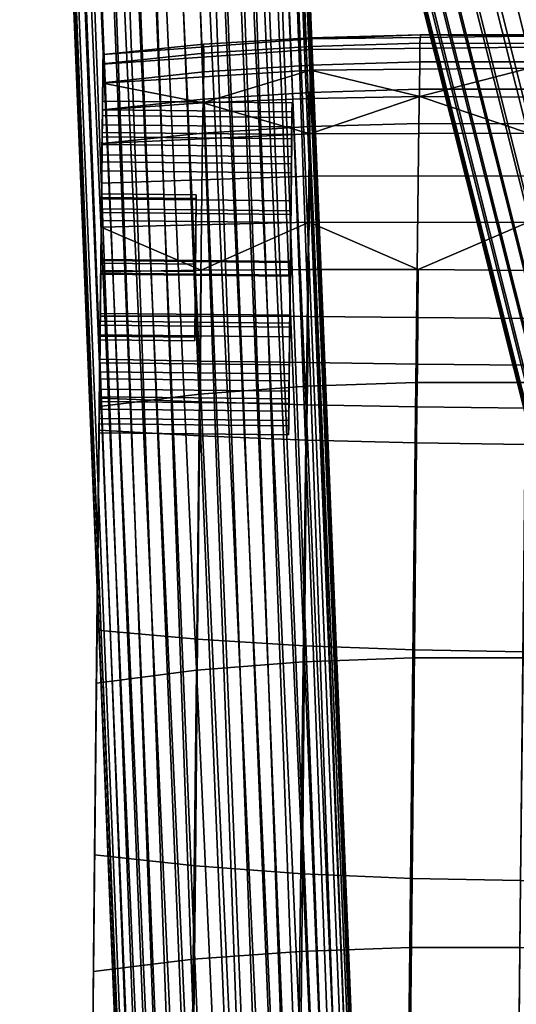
# Model space of a CAD drawing. Header units: millimetres. Extents: x -277 to 277, y -271 to 318.
# Tile 41 of 76: x -276 to -255, y 167 to 209. Entities that reach past the tile are written whole.
import ezdxf

# ---------------------------------------------------------------- set-up
doc = ezdxf.new("R2010")
doc.units = ezdxf.units.MM
doc.header["$MEASUREMENT"] = 0
for name, color, linetype in [('nozky', 250, 'Continuous'), ('podnoz', 7, 'Continuous'), ('podrucky', 7, 'Continuous')]:
    doc.layers.add(name, color=color, linetype=linetype)

msp = doc.modelspace()

# ---------------------------------------------------------------- meshes
at = {"layer": 'nozky'}
mesh = msp.add_polyface(dxfattribs=at)
corners = [(-275.199, 210.682), (-275.199, 210.682, 10), (-263.209, 211.167), (-263.209, 211.167, 10), (-263.209, 211.167), (-263.209, 211.167, 10), (-264.422, 241.142), (-264.422, 241.142, 10), (-264.422, 241.142), (-264.422, 241.142, 10), (-276.412, 240.657), (-276.412, 240.657, 10), (-276.412, 240.657), (-276.412, 240.657, 10), (-275.199, 210.682), (-275.199, 210.682, 10), (-275.199, 210.682), (-263.209, 211.167), (-264.422, 241.142), (-276.412, 240.657), (-275.199, 210.682, 10), (-263.209, 211.167, 10), (-264.422, 241.142, 10), (-276.412, 240.657, 10), (-243.673, -210.046), (-243.673, -210.046, 10), (-232.031, -207.136), (-232.031, -207.136, 10), (-232.031, -207.136), (-232.031, -207.136, 10), (-239.308, -178.031), (-239.308, -178.031, 10), (-239.308, -178.031), (-239.308, -178.031, 10), (-250.949, -180.942), (-250.949, -180.942, 10), (-250.949, -180.942), (-250.949, -180.942, 10), (-243.673, -210.046), (-243.673, -210.046, 10), (-243.673, -210.046), (-232.031, -207.136), (-239.308, -178.031), (-250.949, -180.942), (-243.673, -210.046, 10), (-232.031, -207.136, 10), (-239.308, -178.031, 10), (-250.949, -180.942, 10), (243.673, -210.046), (243.673, -210.046, 10), (250.949, -180.942), (250.949, -180.942, 10), (250.949, -180.942), (250.949, -180.942, 10), (239.308, -178.031), (239.308, -178.031, 10), (239.308, -178.031), (239.308, -178.031, 10), (232.031, -207.136), (232.031, -207.136, 10), (232.031, -207.136), (232.031, -207.136, 10), (243.673, -210.046), (243.673, -210.046, 10), (243.673, -210.046), (250.949, -180.942), (239.308, -178.031), (232.031, -207.136), (243.673, -210.046, 10), (250.949, -180.942, 10), (239.308, -178.031, 10), (232.031, -207.136, 10), (275.199, 210.682), (275.199, 210.682, 10), (276.412, 240.657), (276.412, 240.657, 10), (276.412, 240.657), (276.412, 240.657, 10), (264.422, 241.142), (264.422, 241.142, 10), (264.422, 241.142), (264.422, 241.142, 10), (263.209, 211.167), (263.209, 211.167, 10), (263.209, 211.167), (263.209, 211.167, 10), (275.199, 210.682), (275.199, 210.682, 10), (275.199, 210.682), (276.412, 240.657), (264.422, 241.142), (263.209, 211.167), (275.199, 210.682, 10), (276.412, 240.657, 10), (264.422, 241.142, 10), (263.209, 211.167, 10)]
mesh.append_faces([[corners[k] for k in face] for face in [(0, 2, 3, 1), (4, 6, 7, 5), (8, 10, 11, 9), (12, 14, 15, 13), (19, 17, 16, 16), (17, 19, 18, 18), (23, 20, 21, 21), (21, 22, 23, 23), (24, 26, 27, 25), (28, 30, 31, 29), (32, 34, 35, 33), (36, 38, 39, 37), (42, 41, 40, 40), (40, 43, 42, 42), (46, 44, 45, 45), (44, 46, 47, 47), (48, 50, 51, 49), (52, 54, 55, 53), (56, 58, 59, 57), (60, 62, 63, 61), (64, 66, 65, 65), (66, 64, 67, 67), (68, 69, 70, 70), (70, 71, 68, 68), (72, 74, 75, 73), (76, 78, 79, 77), (80, 82, 83, 81), (84, 86, 87, 85), (91, 90, 89, 89), (89, 88, 91, 91), (95, 93, 94, 94), (93, 95, 92, 92)]])
at = {"layer": 'podnoz'}
mesh = msp.add_polyface(dxfattribs=at)
corners = [(-236.076, 131.648, 407.088), (-236.966, 130.008, 406.916), (-234.525, 128.562, 410.692), (-233.734, 130.26, 410.712), (-234.593, 133.009, 406.847), (-232.413, 131.718, 410.22), (-237.555, 133.062, 403.392), (-238.505, 131.48, 403.067), (-235.968, 134.325, 403.409), (-234.058, 134.918, 403.073), (-232.806, 133.72, 406.203), (-238.823, 129.727, 402.489), (-239.617, 131.295, 398.392), (-239.504, 130.363, 398.024), (-239.535, 132.198, 398.73), (-238.887, 133.807, 399.283), (-239.288, 133.028, 399.024), (-238.307, 134.548, 399.511), (-236.668, 135.707, 399.797), (-237.557, 135.198, 399.688), (-234.694, 136.176, 399.786), (-235.692, 136.038, 399.83), (-232.279, 134.784, 402.499), (-232.857, 135.927, 399.514), (-233.733, 136.129, 399.676), (-229.812, 130.51, 397.147), (-264.565, 268.63, 36.251), (-264.424, 269.454, 36.553), (-229.67, 131.333, 397.449), (-230.615, 128.885, 396.603), (-265.367, 267.006, 35.707), (-264.878, 267.798, 35.963), (-230.125, 129.678, 396.859), (-232.042, 127.607, 396.251), (-266.795, 265.728, 35.355), (-266.018, 266.302, 35.5), (-231.265, 128.181, 396.396), (-233.777, 126.937, 396.162), (-268.53, 265.057, 35.266), (-267.649, 265.31, 35.278), (-232.896, 127.189, 396.174), (-235.518, 126.884, 396.309), (-270.297, 265.008, 35.417), (-269.391, 264.959, 35.311), (-234.638, 126.839, 396.207), (-236.418, 127.09, 396.475), (-271.224, 265.228, 35.591), (-269.391, 274.299, 38.886), (-270.297, 274.192, 38.932), (-268.484, 274.25, 38.78), (-271.224, 273.912, 38.914), (-232.2, 135.659, 399.348), (-266.666, 273.625, 38.365), (-267.558, 274.03, 38.606), (-265.869, 273.044, 38.066), (-231.565, 135.282, 399.143), (-230.982, 134.797, 398.901), (-230.084, 133.546, 398.336), (-264.76, 271.497, 37.367), (-265.223, 272.318, 37.726), (-230.48, 134.212, 398.629), (-264.494, 270.636, 37.012), (-229.813, 132.824, 398.033), (-229.677, 132.076, 397.734), (-237.037, 160.999, 320.938), (-257.031, 240.459, 113.318)]
mesh.append_faces([[corners[k] for k in face] for face in [(0, 1, 2, 3), (4, 0, 3, 5), (6, 7, 1, 0), (8, 6, 0, 4), (9, 8, 4, 10), (11, 12, 13, 13), (14, 12, 11, 11), (6, 15, 16, 7), (7, 16, 14, 11), (6, 17, 15, 15), (8, 18, 19, 6), (9, 20, 21, 8), (22, 23, 24, 9), (19, 17, 6, 6), (8, 21, 18, 18), (9, 24, 20, 20), (25, 26, 27, 28), (29, 30, 31, 32), (32, 31, 26, 25), (33, 34, 35, 36), (37, 38, 39, 40), (40, 39, 34, 33), (36, 35, 30, 29), (41, 42, 43, 44), (45, 46, 42, 41), (44, 43, 38, 37), (20, 47, 48, 21), (24, 49, 47, 20), (21, 48, 50, 18), (51, 52, 53, 23), (54, 55, 56, 56), (55, 52, 51, 51), (57, 58, 59, 60), (61, 62, 63, 63), (62, 61, 58, 57), (60, 59, 54, 56), (23, 53, 49, 24), (64, 28, 27, 65), (63, 64, 61, 61)]])
mesh = msp.add_polyface(dxfattribs=at)
corners = [(-237.234, 127.44, 396.687), (-272.115, 265.633, 35.831), (-271.224, 265.228, 35.591), (-236.418, 127.09, 396.475), (-238.673, 128.642, 397.286), (-273.559, 266.94, 36.471), (-272.912, 266.214, 36.13), (-238.005, 127.959, 396.96), (-239.504, 130.363, 398.024), (-274.287, 268.622, 37.184), (-274.021, 267.761, 36.829), (-239.185, 129.458, 397.648), (-239.617, 131.295, 398.392), (-274.37, 269.469, 37.517), (-239.288, 133.028, 399.024), (-274.021, 271.199, 38.145), (-274.287, 270.321, 37.835), (-239.535, 132.198, 398.73), (-238.307, 134.548, 399.511), (-272.912, 272.818, 38.658), (-273.559, 272.05, 38.426), (-238.887, 133.807, 399.283), (-236.668, 135.707, 399.797), (-271.224, 273.912, 38.914), (-272.115, 273.45, 38.823), (-237.557, 135.198, 399.688), (-237.037, 160.999, 320.938), (-257.031, 240.459, 113.318), (-264.494, 270.636, 37.012), (-266.666, 273.625, 38.365), (-231.565, 135.282, 399.143), (-265.869, 273.044, 38.066), (-266.285, 255.298, 12.29), (-265.969, 255.725, 10.554), (-266.014, 260.223, 12.249), (-266.326, 259.393, 13.833), (-265.905, 251.091, 10.885), (-265.826, 251.094, 10), (-266.155, 251.081, 11.786), (-266.586, 251.063, 12.65), (-265.987, 251.087, 8.74), (-265.984, 255.809, 10.206), (-265.878, 252.119, 9.668), (-266.32, 251.074, 7.831), (-266.479, 256.225, 8.447), (-265.839, 251.093, 9.642), (-258.123, 60.775, 10), (-259.48, 60.72, 13.427), (-267.184, 251.039, 13.427), (-261.041, 60.657, 14.547), (-267.919, 251.009, 14.069), (-268.744, 250.976, 14.547), (-269.32, 250.952, 5.231), (-268.395, 250.99, 5.63), (-261.617, 60.633, 5.231), (-267.551, 251.024, 6.22), (-266.847, 251.052, 6.971), (-259.848, 60.705, 6.22), (-270.267, 250.914, 5.031), (-258.617, 60.755, 7.831), (-258.136, 60.774, 9.642), (-264.203, 210.678, 9.642)]
mesh.append_faces([[corners[k] for k in face] for face in [(0, 1, 2, 3), (4, 5, 6, 7), (8, 9, 10, 11), (12, 13, 9, 8), (11, 10, 5, 4), (7, 6, 1, 0), (14, 15, 16, 17), (18, 19, 20, 21), (21, 20, 15, 14), (22, 23, 24, 25), (25, 24, 19, 18), (17, 16, 13, 12), (26, 27, 28, 28), (29, 30, 31, 31), (32, 33, 34, 35), (32, 36, 37, 33), (32, 38, 36, 36), (32, 39, 38, 38), (40, 41, 42, 42), (37, 42, 41, 33), (41, 40, 43, 44), (42, 37, 45, 45), (42, 45, 40, 40), (46, 37, 36, 36), (47, 38, 39, 39), (47, 39, 48, 48), (38, 46, 36, 36), (49, 50, 51, 51), (50, 47, 48, 48), (52, 53, 54, 54), (55, 56, 57, 57), (58, 52, 54, 54), (55, 57, 53, 53), (43, 40, 59, 59), (60, 40, 61, 61), (37, 61, 45, 45), (40, 45, 61, 61), (46, 60, 61, 37), (56, 43, 59, 59)]])
mesh = msp.add_polyface(dxfattribs=at)
corners = [(-268.855, 254.592, 14.98), (-268.744, 250.976, 14.547), (-267.919, 251.009, 14.069), (-267.303, 254.889, 13.887), (-270.573, 254.451, 15.411), (-270.464, 250.906, 14.987), (-269.609, 250.941, 14.85), (-274.213, 254.657, 14.246), (-274.093, 250.759, 13.78), (-273.249, 250.793, 14.37), (-272.436, 254.462, 15.203), (-275.951, 255.427, 10.925), (-275.656, 250.696, 11.26), (-275.323, 250.709, 12.169), (-275.456, 255.011, 12.683), (-274.797, 250.731, 13.029), (-272.323, 250.831, 14.769), (-271.377, 250.869, 14.969), (-267.184, 251.039, 13.427), (-275.805, 250.69, 10.358), (-275.787, 250.691, 9.445), (-275.746, 255.87, 9.116), (-275.587, 250.699, 8.497), (-275.188, 250.715, 7.571), (-273.168, 256.633, 6.192), (-272.988, 250.804, 5.495), (-273.848, 250.769, 6.022), (-271.361, 256.785, 5.719), (-270.267, 250.914, 5.031), (-271.18, 250.877, 5.013), (-272.08, 250.841, 5.161), (-267.723, 256.579, 6.885), (-267.551, 251.024, 6.22), (-268.395, 250.99, 5.63), (-266.847, 251.052, 6.971), (-262.761, 60.587, 14.987), (-261.041, 60.657, 14.547), (-264.62, 60.512, 14.769), (-266.389, 60.44, 13.78), (-267.62, 60.39, 12.169), (-268.102, 60.371, 10.358), (-267.883, 60.38, 8.497), (-274.599, 250.739, 6.727), (-266.895, 60.42, 6.727), (-265.285, 60.485, 5.495), (-263.477, 60.558, 5.013)]
mesh.append_faces([[corners[k] for k in face] for face in [(0, 1, 2, 3), (4, 5, 6, 0), (7, 8, 9, 10), (11, 12, 13, 14), (14, 13, 15, 7), (10, 16, 17, 4), (3, 2, 18, 18), (4, 17, 5, 5), (0, 6, 1, 1), (10, 9, 16, 16), (11, 19, 12, 12), (7, 15, 8, 8), (20, 19, 11, 11), (21, 22, 20, 20), (21, 23, 22, 22), (24, 25, 26, 26), (27, 28, 29, 29), (24, 30, 25, 25), (31, 32, 33, 33), (31, 34, 32, 32), (35, 6, 5, 5), (35, 5, 17, 17), (6, 36, 1, 1), (35, 17, 16, 37), (9, 37, 16, 16), (38, 9, 8, 8), (39, 15, 13, 13), (8, 15, 38, 38), (40, 12, 19, 19), (20, 22, 41, 41), (22, 23, 41, 41), (20, 40, 19, 19), (42, 26, 43, 43), (26, 25, 44, 44), (30, 29, 45, 45), (29, 28, 45, 45), (44, 25, 30, 30), (43, 23, 42, 42), (39, 13, 12, 40)]])
mesh = msp.add_polyface(dxfattribs=at)
corners = [(0, 120.083, 414.09), (-214.718, 120.083, 414.09), (-214.718, 120.351, 413.16), (0, 120.351, 413.16), (0, 120.083, 415.91), (-214.718, 120.083, 415.91), (-214.718, 120, 415), (0, 120, 415), (0, 120.351, 416.84), (-214.718, 120.351, 416.84), (-218.588, 120.124, 414.676), (-218.26, 120.464, 412.863), (-259.48, 60.72, 13.427), (-267.919, 251.009, 14.069), (-261.041, 60.657, 14.547), (-258.123, 60.775, 10), (-266.155, 251.081, 11.786), (-250.748, -129.557, 11.786), (-262.761, 60.587, 14.987), (-254.202, -129.697, 14.85), (-253.338, -129.662, 14.547), (-264.62, 60.512, 14.769), (-255.97, -129.769, 14.969), (-255.058, -129.732, 14.987), (-252.512, -129.629, 14.069), (-251.777, -129.599, 13.427), (-269.609, 250.941, 14.85), (-266.389, 60.44, 13.78), (-274.797, 250.731, 13.029), (-267.62, 60.39, 12.169), (-273.249, 250.793, 14.37), (-257.842, -129.845, 14.37), (-256.917, -129.807, 14.769), (-268.102, 60.371, 10.358), (-275.787, 250.691, 9.445), (-267.883, 60.38, 8.497), (-259.39, -129.907, 13.029), (-258.686, -129.879, 13.78), (-273.848, 250.769, 6.022), (-265.285, 60.485, 5.495), (-266.895, 60.42, 6.727), (-258.441, -129.869, 6.022), (-259.191, -129.899, 6.727), (-263.477, 60.558, 5.013), (-255.772, -129.761, 5.013), (-256.674, -129.797, 5.161), (-261.617, 60.633, 5.231), (-254.86, -129.724, 5.031), (-272.08, 250.841, 5.161), (-268.395, 250.99, 5.63), (-259.848, 60.705, 6.22), (-252.987, -129.648, 5.63), (-253.913, -129.686, 5.231), (-258.136, 60.774, 9.642), (-250.58, -129.551, 8.74), (-250.914, -129.564, 7.831), (-258.617, 60.755, 7.831), (-266.847, 251.052, 6.971), (-250.419, -129.544, 10), (-252.067, -89.13, 9.642), (-251.44, -129.585, 6.971), (-252.145, -129.614, 6.22), (-265.987, 251.087, 8.74), (-257.582, -129.834, 5.495), (-270.267, 250.914, 5.031), (-275.188, 250.715, 7.571), (-118, -184.92, 440.997), (-118, 125.08, 415.997), (-118, 125.322, 418.987), (-118, -184.678, 443.987), (-142, 125.08, 415.997), (-142, -184.92, 440.997), (-142, -184.678, 443.987), (-142, 125.322, 418.987), (-142, 125.08, 415.997), (-118, 125.08, 415.997), (-118, -184.92, 440.997), (-142, -184.92, 440.997), (-142, 125.322, 418.987), (-118, -184.678, 443.987), (-118, 125.322, 418.987)]
mesh.append_faces([[corners[k] for k in face] for face in [(0, 1, 2, 3), (4, 5, 6, 7), (7, 6, 1, 0), (8, 9, 5, 4), (10, 1, 6, 6), (5, 10, 6, 6), (11, 1, 10, 10), (12, 13, 14, 14), (15, 16, 17, 17), (18, 19, 20, 14), (21, 22, 23, 18), (14, 24, 25, 12), (14, 26, 18, 18), (27, 28, 29, 29), (30, 27, 21, 21), (27, 31, 32, 21), (16, 12, 17, 17), (33, 34, 35, 35), (29, 36, 37, 27), (20, 24, 14, 14), (38, 39, 40, 40), (39, 41, 42, 40), (43, 44, 45, 39), (46, 47, 44, 43), (48, 43, 39, 39), (49, 50, 46, 46), (50, 51, 52, 46), (53, 54, 55, 56), (57, 56, 50, 50), (53, 15, 58, 59), (56, 60, 61, 50), (62, 53, 56, 56), (45, 63, 39, 39), (64, 46, 43, 43), (65, 40, 35, 35), (66, 67, 68, 69), (70, 71, 72, 73), (74, 75, 76, 76), (76, 77, 74, 74), (78, 79, 80, 80)]])
at = {"layer": 'podrucky'}
mesh = msp.add_polyface(dxfattribs=at)
corners = [(-272.929, 204.128, 617.286), (-264.929, 204.044, 617.287), (-264.925, 204.367, 615.062), (-272.925, 204.451, 615.061), (-272.941, 202.883, 619.377), (-264.942, 202.799, 619.378), (-264.93, 203.849, 612.874), (-272.93, 203.933, 612.873), (-272.92, 204.845, 612.464), (-264.921, 204.761, 612.465), (-264.914, 205.366, 615.018), (-272.914, 205.45, 615.017), (-272.938, 203.183, 610.162), (-264.938, 203.099, 610.163), (-264.919, 204.989, 617.613), (-272.918, 205.073, 617.612), (-264.935, 203.537, 620.053), (-272.934, 203.62, 620.052), (-272.905, 206.203, 610.744), (-268.68, 205.375, 608.91), (-272.917, 205.078, 609.23), (-264.159, 205.558, 608.693), (-264.131, 206.755, 610.293), (-272.897, 207.002, 612.5), (-264.117, 207.617, 612.144), (-272.894, 207.407, 614.386), (-268.654, 207.84, 616.189), (-264.133, 208.116, 616.132), (-264.118, 208.076, 614.134), (-272.894, 207.407, 616.272), (-272.932, 203.663, 607.984), (-264.159, 204.06, 607.37), (-264.136, 206.968, 619.984), (-264.133, 207.748, 618.097), (-268.64, 207.463, 618.105), (-268.644, 206.679, 619.94), (-264.153, 205.814, 621.668), (-268.66, 205.527, 621.571), (-264.184, 204.37, 623.049), (-268.689, 204.094, 622.897), (-272.898, 207.013, 618.116), (-272.906, 206.222, 619.876), (-272.919, 205.074, 621.426), (-272.934, 203.657, 622.671), (-272.919, 205.074, 621.426), (-272.958, 201.319, 621.714), (-272.934, 203.657, 622.671), (-272.906, 206.222, 619.876), (-272.934, 203.62, 620.052), (-272.914, 205.45, 615.017), (-272.918, 205.073, 617.612), (-272.894, 207.407, 616.272), (-272.898, 207.013, 618.116), (-272.894, 207.407, 614.386), (-272.92, 204.845, 612.464), (-272.905, 206.203, 610.744), (-272.897, 207.002, 612.5), (-272.917, 205.078, 609.23), (-272.938, 203.183, 610.162), (-272.932, 203.663, 607.984), (-272.955, 201.531, 616.924), (-272.929, 204.128, 617.286), (-272.925, 204.451, 615.061)]
mesh.append_faces([[corners[k] for k in face] for face in [(0, 1, 2, 3), (4, 5, 1, 0), (3, 2, 6, 7), (8, 9, 10, 11), (12, 13, 9, 8), (11, 10, 14, 15), (15, 14, 16, 17), (18, 19, 20, 20), (21, 19, 22, 22), (18, 22, 19, 19), (22, 18, 23, 24), (25, 26, 27, 28), (25, 29, 26, 26), (25, 28, 24, 23), (30, 20, 19, 31), (19, 21, 31, 31), (32, 33, 34, 35), (36, 32, 35, 37), (38, 36, 37, 39), (29, 40, 34, 26), (33, 27, 26, 34), (34, 40, 41, 35), (42, 37, 35, 41), (43, 39, 37, 42), (44, 45, 46, 46), (47, 48, 44, 44), (49, 50, 51, 51), (50, 52, 51, 51), (51, 53, 49, 49), (52, 50, 47, 47), (50, 48, 47, 47), (53, 54, 49, 49), (55, 54, 56, 56), (55, 57, 58, 58), (54, 55, 58, 58), (57, 59, 58, 58), (54, 53, 56, 56), (60, 61, 62, 62)]])
mesh = msp.add_polyface(dxfattribs=at)
corners = [(-254.916, 205.946, 621.735), (-250.29, 205.853, 621.723), (-250.281, 207.009, 620.009), (-254.903, 207.102, 620.014), (-254.932, 204.494, 623.154), (-250.296, 204.402, 623.134), (-250.312, 205.539, 608.576), (-254.934, 204.097, 607.202), (-254.918, 205.617, 608.547), (-254.905, 206.835, 610.17), (-250.286, 208.148, 616.103), (-254.892, 208.188, 614.066), (-254.891, 208.239, 616.095), (-264.925, 204.367, 615.062), (-264.921, 204.761, 612.465), (-264.93, 203.849, 612.874), (-264.938, 203.099, 610.163), (-264.919, 204.989, 617.613), (-264.914, 205.366, 615.018), (-264.963, 200.66, 608.711), (-264.967, 200.333, 609.656), (-264.945, 202.424, 610.901), (-264.942, 202.799, 619.378), (-264.929, 204.044, 617.287), (-264.963, 200.826, 620.803), (-264.935, 203.537, 620.053), (-264.959, 201.235, 621.715), (-254.896, 207.715, 612.047), (-264.131, 206.755, 610.293), (-264.117, 207.617, 612.144), (-264.118, 208.076, 614.134), (-259.516, 205.636, 608.574), (-264.159, 205.558, 608.693), (-264.133, 208.116, 616.132), (-259.489, 208.245, 616.102), (-254.952, 202.296, 606.175), (-254.973, 200.322, 605.541), (-264.197, 200.338, 605.743), (-264.172, 202.284, 606.361), (-264.159, 204.06, 607.37), (-259.52, 207.105, 620.008), (-259.515, 207.883, 618.093), (-264.133, 207.748, 618.097), (-264.136, 206.968, 619.984), (-259.535, 205.95, 621.722), (-264.153, 205.814, 621.668), (-259.561, 204.5, 623.133), (-264.184, 204.37, 623.049), (-254.896, 207.879, 618.092)]
mesh.append_faces([[corners[k] for k in face] for face in [(0, 1, 2, 3), (4, 5, 1, 0), (6, 7, 8, 8), (9, 6, 8, 8), (10, 11, 12, 12), (13, 14, 15, 15), (16, 15, 14, 14), (17, 18, 13, 13), (14, 13, 18, 18), (16, 19, 20, 20), (15, 16, 21, 21), (20, 21, 16, 16), (22, 17, 23, 23), (13, 23, 17, 17), (24, 25, 22, 22), (17, 22, 25, 25), (25, 24, 26, 26), (27, 9, 28, 29), (11, 27, 29, 30), (9, 8, 31, 31), (31, 28, 9, 9), (32, 28, 31, 31), (30, 33, 34, 34), (34, 11, 30, 30), (34, 12, 11, 11), (35, 36, 37, 38), (7, 35, 38, 39), (39, 32, 31, 31), (31, 7, 39, 39), (31, 8, 7, 7), (40, 41, 42, 43), (44, 40, 43, 45), (46, 44, 45, 47), (3, 48, 41, 40), (0, 3, 40, 44), (4, 0, 44, 46), (41, 34, 33, 42), (34, 41, 48, 12)]])
mesh = msp.add_polyface(dxfattribs=at)
corners = [(-268.956, 201.489, 616.924), (-268.957, 201.336, 613.463), (-269.02, 195.342, 613.728), (-269.019, 195.495, 617.189), (-268.988, 198.262, 611.866), (-268.986, 198.568, 618.787), (-272.986, 198.61, 618.786), (-272.955, 201.531, 616.924), (-268.956, 201.489, 616.924), (-268.957, 201.336, 613.463), (-272.957, 201.378, 613.463), (-272.988, 198.304, 611.865), (-268.988, 198.262, 611.866), (-268.956, 201.489, 616.924), (-272.955, 201.531, 616.924), (-272.957, 201.378, 613.463), (-268.957, 201.336, 613.463), (-272.963, 200.91, 620.802), (-264.963, 200.826, 620.803), (-264.942, 202.799, 619.378), (-272.941, 202.883, 619.377), (-272.985, 198.722, 621.32), (-264.985, 198.638, 621.321), (-272.944, 202.508, 610.9), (-264.945, 202.424, 610.901), (-264.967, 200.333, 609.656), (-272.966, 200.417, 609.655), (-272.93, 203.933, 612.873), (-264.93, 203.849, 612.874), (-264.99, 198.108, 609.333), (-272.989, 198.192, 609.332), (-272.963, 200.744, 608.71), (-264.963, 200.66, 608.711), (-264.938, 203.099, 610.163), (-272.938, 203.183, 610.162), (-272.989, 198.148, 608.333), (-264.99, 198.064, 608.334), (-272.934, 203.62, 620.052), (-264.935, 203.537, 620.053), (-264.959, 201.235, 621.715), (-272.958, 201.319, 621.714), (-264.985, 198.682, 622.32), (-272.985, 198.766, 622.319), (-272.969, 200.133, 606.483), (-268.753, 198.321, 605.859), (-272.988, 198.254, 606.328), (-264.234, 198.35, 605.543), (-264.197, 200.338, 605.743), (-272.949, 201.979, 607.044), (-264.172, 202.284, 606.361), (-272.932, 203.663, 607.984), (-264.159, 204.06, 607.37), (-264.312, 193.421, 630.899), (-264.184, 204.37, 623.049), (-268.689, 204.094, 622.897), (-268.817, 193.09, 630.515), (-272.985, 198.766, 622.319), (-272.934, 203.657, 622.671), (-272.958, 201.319, 621.714), (-272.919, 205.074, 621.426), (-272.934, 203.62, 620.052), (-272.932, 203.663, 607.984), (-272.963, 200.744, 608.71), (-272.938, 203.183, 610.162), (-272.969, 200.133, 606.483), (-272.989, 198.148, 608.333), (-272.988, 198.254, 606.328), (-272.949, 201.979, 607.044), (-272.963, 200.91, 620.802), (-272.986, 198.61, 618.786), (-272.985, 198.722, 621.32), (-272.941, 202.883, 619.377), (-272.955, 201.531, 616.924), (-272.929, 204.128, 617.286), (-272.957, 201.378, 613.463), (-272.925, 204.451, 615.061), (-272.989, 198.192, 609.332), (-272.988, 198.304, 611.865), (-272.966, 200.417, 609.655), (-272.944, 202.508, 610.9), (-272.93, 203.933, 612.873)]
mesh.append_faces([[corners[k] for k in face] for face in [(0, 1, 2, 3), (4, 2, 1, 1), (5, 6, 7, 8), (9, 10, 11, 12), (13, 14, 15, 16), (17, 18, 19, 20), (21, 22, 18, 17), (23, 24, 25, 26), (27, 28, 24, 23), (26, 25, 29, 30), (31, 32, 33, 34), (35, 36, 32, 31), (37, 38, 39, 40), (40, 39, 41, 42), (43, 44, 45, 45), (46, 44, 47, 47), (43, 47, 44, 44), (47, 43, 48, 49), (50, 51, 49, 48), (52, 53, 54, 55), (56, 57, 58, 58), (58, 59, 60, 60), (61, 62, 63, 63), (64, 65, 62, 62), (64, 66, 65, 65), (64, 62, 67, 67), (67, 62, 61, 61), (68, 69, 70, 70), (71, 72, 68, 68), (71, 73, 72, 72), (74, 72, 75, 75), (76, 77, 78, 78), (74, 78, 77, 77), (79, 74, 80, 80), (75, 80, 74, 74), (78, 74, 79, 79), (68, 72, 69, 69)]])
mesh = msp.add_polyface(dxfattribs=at)
corners = [(-250.521, 181.872, 638.285), (-245.892, 181.606, 637.954), (-245.778, 193.226, 630.901), (-250.403, 193.484, 631.113), (-255.047, 193.583, 631.164), (-250.296, 204.402, 623.134), (-254.932, 204.494, 623.154), (-255.169, 181.974, 638.365), (-250.466, 190.937, 608.538), (-245.823, 190.96, 608.721), (-245.933, 182.287, 617.332), (-250.568, 182.21, 617.051), (-250.459, 192.46, 607.206), (-245.823, 192.453, 607.392), (-250.443, 194.261, 606.191), (-245.81, 194.225, 606.377), (-255.071, 190.968, 608.495), (-255.164, 182.228, 616.984), (-255.055, 192.498, 607.161), (-255.036, 194.306, 606.147), (-255.015, 196.284, 605.527), (-250.419, 196.233, 605.571), (-254.994, 198.304, 605.328), (-250.389, 198.246, 605.37), (-254.973, 200.322, 605.541), (-245.742, 200.144, 605.746), (-264.99, 198.108, 609.333), (-264.967, 200.333, 609.656), (-264.963, 200.66, 608.711), (-264.985, 198.682, 622.32), (-264.963, 200.826, 620.803), (-264.985, 198.638, 621.321), (-264.959, 201.235, 621.715), (-265.013, 196.087, 621.943), (-264.99, 198.064, 608.334), (-265.017, 195.512, 608.938), (-265.013, 195.921, 609.851), (-259.592, 198.343, 605.369), (-264.197, 200.338, 605.743), (-264.234, 198.35, 605.543), (-259.669, 191.033, 608.537), (-259.751, 182.306, 617.05), (-264.385, 182.48, 617.33), (-264.31, 191.153, 608.718), (-259.644, 192.556, 607.205), (-264.278, 192.646, 607.39), (-259.621, 194.357, 606.19), (-264.254, 194.418, 606.375), (-259.604, 196.329, 605.569), (-264.239, 196.362, 605.75), (-259.684, 193.581, 631.112), (-259.561, 204.5, 623.133), (-264.184, 204.37, 623.049), (-264.312, 193.421, 630.899), (-259.812, 181.97, 638.284), (-264.445, 181.8, 637.952)]
mesh.append_faces([[corners[k] for k in face] for face in [(0, 1, 2, 3), (4, 3, 5, 6), (7, 0, 3, 4), (8, 9, 10, 11), (12, 13, 9, 8), (14, 15, 13, 12), (16, 8, 11, 17), (18, 12, 8, 16), (19, 14, 12, 18), (20, 21, 14, 19), (21, 20, 22, 23), (24, 23, 22, 22), (23, 24, 25, 25), (26, 27, 28, 28), (29, 30, 31, 31), (30, 29, 32, 32), (29, 31, 33, 33), (26, 34, 35, 35), (35, 36, 26, 26), (28, 34, 26, 26), (24, 22, 37, 37), (37, 38, 24, 24), (39, 38, 37, 37), (40, 41, 42, 43), (44, 40, 43, 45), (46, 44, 45, 47), (48, 46, 47, 49), (16, 17, 41, 40), (18, 16, 40, 44), (19, 18, 44, 46), (20, 19, 46, 48), (37, 48, 49, 39), (48, 37, 22, 20), (50, 51, 52, 53), (54, 50, 53, 55), (4, 6, 51, 50), (7, 4, 50, 54)]])
mesh = msp.add_polyface(dxfattribs=at)
corners = [(-268.986, 198.568, 618.787), (-268.956, 201.489, 616.924), (-269.019, 195.495, 617.189), (-269.019, 195.495, 617.189), (-273.019, 195.537, 617.189), (-272.986, 198.61, 618.786), (-268.986, 198.568, 618.787), (-269.02, 195.342, 613.728), (-273.02, 195.384, 613.728), (-273.019, 195.537, 617.189), (-269.019, 195.495, 617.189), (-268.988, 198.262, 611.866), (-272.988, 198.304, 611.865), (-273.02, 195.384, 613.728), (-269.02, 195.342, 613.728), (-265.013, 195.921, 609.851), (-265.017, 195.512, 608.938), (-265.033, 193.948, 611.276), (-265.041, 193.21, 610.6), (-265.009, 196.414, 620.998), (-265.031, 194.323, 619.753), (-265.038, 193.647, 620.49), (-264.985, 198.638, 621.321), (-265.013, 196.087, 621.943), (-273.009, 196.497, 620.997), (-265.009, 196.414, 620.998), (-264.985, 198.638, 621.321), (-272.985, 198.722, 621.32), (-273.03, 194.406, 619.752), (-265.031, 194.323, 619.753), (-272.989, 198.192, 609.332), (-264.99, 198.108, 609.333), (-265.013, 195.921, 609.851), (-273.013, 196.005, 609.85), (-265.033, 193.948, 611.276), (-273.033, 194.031, 611.275), (-273.017, 195.596, 608.937), (-265.017, 195.512, 608.938), (-264.99, 198.064, 608.334), (-272.989, 198.148, 608.333), (-273.041, 193.294, 610.599), (-265.041, 193.21, 610.6), (-272.985, 198.766, 622.319), (-264.985, 198.682, 622.32), (-265.013, 196.087, 621.943), (-273.012, 196.171, 621.942), (-265.038, 193.647, 620.49), (-273.037, 193.731, 620.489), (-264.239, 196.362, 605.75), (-264.254, 194.418, 606.375), (-268.774, 194.487, 606.712), (-268.76, 196.381, 606.08), (-273.008, 196.383, 606.568), (-273.027, 194.565, 607.211), (-272.988, 198.254, 606.328), (-268.753, 198.321, 605.859), (-264.234, 198.35, 605.543), (-273.051, 192.573, 629.944), (-268.817, 193.09, 630.515), (-268.689, 204.094, 622.897), (-272.934, 203.657, 622.671), (-273.012, 196.171, 621.942), (-273.051, 192.573, 629.944), (-272.985, 198.766, 622.319), (-272.934, 203.657, 622.671), (-273.037, 193.731, 620.489), (-273.044, 192.925, 608.227), (-273.041, 193.294, 610.599), (-273.017, 195.596, 608.937), (-273.027, 194.565, 607.211), (-273.008, 196.383, 606.568), (-272.989, 198.148, 608.333), (-272.988, 198.254, 606.328), (-272.986, 198.61, 618.786), (-273.009, 196.497, 620.997), (-272.985, 198.722, 621.32), (-273.019, 195.537, 617.189), (-273.03, 194.406, 619.752), (-273.033, 194.031, 611.275), (-273.047, 192.787, 613.366), (-273.02, 195.384, 613.728), (-273.05, 192.463, 615.591), (-272.988, 198.304, 611.865), (-273.013, 196.005, 609.85), (-272.989, 198.192, 609.332)]
mesh.append_faces([[corners[k] for k in face] for face in [(0, 1, 2, 2), (3, 4, 5, 6), (7, 8, 9, 10), (11, 12, 13, 14), (15, 16, 17, 17), (16, 18, 17, 17), (19, 20, 21, 21), (22, 19, 23, 23), (21, 23, 19, 19), (24, 25, 26, 27), (28, 29, 25, 24), (30, 31, 32, 33), (33, 32, 34, 35), (36, 37, 38, 39), (40, 41, 37, 36), (42, 43, 44, 45), (45, 44, 46, 47), (48, 49, 50, 51), (52, 51, 50, 53), (52, 54, 55, 51), (56, 48, 51, 55), (57, 58, 59, 60), (61, 62, 63, 63), (64, 63, 62, 62), (62, 61, 65, 65), (66, 67, 68, 68), (66, 68, 69, 69), (70, 68, 71, 71), (70, 69, 68, 68), (70, 71, 72, 72), (73, 74, 75, 75), (76, 77, 74, 74), (74, 73, 76, 76), (78, 79, 80, 80), (81, 76, 80, 80), (82, 83, 80, 80), (78, 80, 83, 83), (83, 82, 84, 84)]])
mesh = msp.add_polyface(dxfattribs=at)
corners = [(-265.047, 192.703, 613.367), (-265.033, 193.948, 611.276), (-265.041, 193.21, 610.6), (-265.062, 191.381, 615.636), (-265.057, 191.758, 613.04), (-265.055, 191.985, 618.188), (-265.038, 193.647, 620.49), (-265.031, 194.323, 619.753), (-265.046, 192.898, 617.78), (-265.051, 192.38, 615.592), (-273.045, 192.982, 617.779), (-265.046, 192.898, 617.78), (-265.031, 194.323, 619.753), (-273.03, 194.406, 619.752), (-273.05, 192.463, 615.591), (-265.051, 192.38, 615.592), (-273.033, 194.031, 611.275), (-265.033, 193.948, 611.276), (-265.047, 192.703, 613.367), (-273.047, 192.787, 613.366), (-273.057, 191.842, 613.039), (-265.057, 191.758, 613.04), (-265.041, 193.21, 610.6), (-273.041, 193.294, 610.599), (-273.061, 191.464, 615.635), (-265.062, 191.381, 615.636), (-273.037, 193.731, 620.489), (-265.038, 193.647, 620.49), (-265.055, 191.985, 618.188), (-273.055, 192.069, 618.187), (-264.31, 191.153, 608.718), (-264.385, 182.48, 617.33), (-268.902, 182.755, 617.838), (-268.826, 191.331, 609.048), (-264.278, 192.646, 607.39), (-268.798, 192.769, 607.727), (-264.254, 194.418, 606.375), (-268.774, 194.487, 606.712), (-273.148, 183.137, 618.593), (-268.992, 173.205, 625.856), (-273.248, 173.674, 626.873), (-273.059, 191.567, 609.536), (-273.044, 192.925, 608.227), (-273.027, 194.565, 607.211), (-264.445, 181.8, 637.952), (-264.312, 193.421, 630.899), (-268.817, 193.09, 630.515), (-268.949, 181.451, 637.351), (-273.051, 192.573, 629.944), (-273.174, 180.91, 636.461), (-273.248, 173.674, 626.873), (-273.051, 192.573, 629.944), (-273.148, 183.137, 618.593), (-273.174, 180.91, 636.461), (-273.037, 193.731, 620.489), (-273.055, 192.069, 618.187), (-273.061, 191.464, 615.635), (-273.057, 191.842, 613.039), (-273.041, 193.294, 610.599), (-273.059, 191.567, 609.536), (-273.044, 192.925, 608.227), (-273.03, 194.406, 619.752), (-273.019, 195.537, 617.189), (-273.045, 192.982, 617.779), (-273.05, 192.463, 615.591), (-273.02, 195.384, 613.728), (-273.047, 192.787, 613.366)]
mesh.append_faces([[corners[k] for k in face] for face in [(0, 1, 2, 2), (3, 0, 4, 4), (2, 4, 0, 0), (5, 6, 7, 7), (8, 9, 3, 3), (0, 3, 9, 9), (7, 8, 5, 5), (3, 5, 8, 8), (10, 11, 12, 13), (14, 15, 11, 10), (16, 17, 18, 19), (19, 18, 15, 14), (20, 21, 22, 23), (24, 25, 21, 20), (26, 27, 28, 29), (29, 28, 25, 24), (30, 31, 32, 33), (34, 30, 33, 35), (36, 34, 35, 37), (38, 32, 39, 40), (41, 33, 32, 38), (42, 35, 33, 41), (43, 37, 35, 42), (44, 45, 46, 47), (46, 48, 49, 47), (50, 51, 52, 52), (51, 50, 53, 53), (52, 54, 55, 55), (55, 56, 52, 52), (54, 52, 51, 51), (57, 52, 56, 56), (58, 59, 57, 57), (59, 52, 57, 57), (59, 58, 60, 60), (61, 62, 63, 63), (64, 65, 66, 66), (62, 64, 63, 63)]])
mesh = msp.add_polyface(dxfattribs=at)
corners = [(-246.015, 169.402, 644.128), (-241.52, 168.977, 643.336), (-241.396, 181.163, 637.355), (-245.892, 181.606, 637.954), (-246.146, 156.72, 649.356), (-241.651, 156.339, 648.399), (-250.646, 169.66, 644.566), (-250.521, 181.872, 638.285), (-250.778, 156.953, 649.885), (-255.298, 169.76, 644.672), (-255.169, 181.974, 638.365), (-255.432, 157.046, 650.012), (-237.312, 168.371, 642.161), (-237.184, 180.533, 636.466), (-237.443, 155.8, 646.981), (-246.046, 172.679, 625.174), (-241.522, 172.917, 625.86), (-241.639, 162.504, 632.951), (-246.164, 162.245, 632.1), (-245.933, 182.287, 617.332), (-241.41, 182.467, 617.842), (-250.678, 172.571, 624.796), (-250.793, 162.125, 631.633), (-250.568, 182.21, 617.051), (-255.266, 172.581, 624.706), (-255.376, 162.133, 631.522), (-255.164, 182.228, 616.984), (-237.258, 173.297, 626.878), (-237.367, 162.916, 634.213), (-264.475, 172.872, 625.171), (-264.577, 162.438, 632.098), (-269.096, 162.792, 632.947), (-268.992, 173.205, 625.856), (-264.385, 182.48, 617.33), (-268.902, 182.755, 617.838), (-259.846, 172.667, 624.795), (-259.951, 162.221, 631.632), (-259.751, 182.306, 617.05), (-273.358, 163.293, 634.209), (-269.211, 151.657, 638.979), (-273.476, 152.142, 640.454), (-273.248, 173.674, 626.873), (-264.58, 169.597, 644.126), (-264.445, 181.8, 637.952), (-268.949, 181.451, 637.351), (-269.082, 169.265, 643.332), (-264.715, 156.914, 649.353), (-269.217, 156.627, 648.395), (-259.944, 169.758, 644.565), (-259.812, 181.97, 638.284), (-260.079, 157.051, 649.883), (-273.302, 168.748, 642.157), (-273.174, 180.91, 636.461), (-273.435, 156.177, 646.977), (-273.476, 152.142, 640.454), (-273.302, 168.748, 642.157), (-273.358, 163.293, 634.209), (-273.435, 156.177, 646.977), (-273.174, 180.91, 636.461), (-273.248, 173.674, 626.873), (-237.367, 162.916, 634.213), (-237.312, 168.371, 642.161), (-237.485, 151.764, 640.459), (-237.184, 180.533, 636.466), (-237.06, 192.195, 629.949), (-237.258, 173.297, 626.878)]
mesh.append_faces([[corners[k] for k in face] for face in [(0, 1, 2, 3), (4, 5, 1, 0), (6, 0, 3, 7), (8, 4, 0, 6), (9, 6, 7, 10), (11, 8, 6, 9), (12, 13, 2, 1), (14, 12, 1, 5), (15, 16, 17, 18), (19, 20, 16, 15), (21, 15, 18, 22), (23, 19, 15, 21), (24, 21, 22, 25), (26, 23, 21, 24), (17, 16, 27, 28), (29, 30, 31, 32), (33, 29, 32, 34), (35, 36, 30, 29), (37, 35, 29, 33), (24, 25, 36, 35), (26, 24, 35, 37), (38, 31, 39, 40), (31, 38, 41, 32), (42, 43, 44, 45), (46, 42, 45, 47), (48, 49, 43, 42), (50, 48, 42, 46), (9, 10, 49, 48), (11, 9, 48, 50), (51, 45, 44, 52), (53, 47, 45, 51), (54, 55, 56, 56), (55, 54, 57, 57), (56, 58, 59, 59), (55, 58, 56, 56), (60, 61, 62, 62), (61, 60, 63, 63), (64, 60, 65, 65)]])
mesh = msp.add_polyface(dxfattribs=at)
corners = [(-246.285, 143.67, 653.585), (-241.789, 143.355, 652.497), (-241.651, 156.339, 648.399), (-246.146, 156.72, 649.356), (-246.431, 130.372, 656.782), (-241.934, 130.137, 655.6), (-250.917, 143.866, 654.186), (-250.778, 156.953, 649.885), (-251.061, 130.524, 657.436), (-255.57, 143.951, 654.331), (-255.432, 157.046, 650.012), (-255.71, 130.598, 657.594), (-237.579, 142.915, 650.885), (-237.443, 155.8, 646.981), (-237.717, 129.816, 653.846), (-246.284, 151.121, 637.989), (-241.759, 151.37, 638.983), (-241.88, 139.679, 643.854), (-246.404, 139.467, 642.745), (-246.164, 162.245, 632.1), (-241.639, 162.504, 632.951), (-250.912, 151.007, 637.444), (-251.033, 139.373, 642.136), (-250.793, 162.125, 631.633), (-255.494, 151.016, 637.313), (-255.616, 139.387, 641.99), (-255.376, 162.133, 631.522), (-237.485, 151.764, 640.459), (-237.609, 140.021, 645.502), (-237.367, 162.916, 634.213), (-264.691, 151.314, 637.987), (-264.816, 139.66, 642.743), (-269.336, 139.967, 643.851), (-269.211, 151.657, 638.979), (-264.577, 162.438, 632.098), (-269.096, 162.792, 632.947), (-260.066, 151.103, 637.442), (-260.19, 139.469, 642.134), (-259.951, 162.221, 631.632), (-273.476, 152.142, 640.454), (-273.6, 140.398, 645.498), (-264.851, 143.865, 653.583), (-264.715, 156.914, 649.353), (-269.217, 156.627, 648.395), (-269.352, 143.644, 652.493), (-264.984, 130.566, 656.78), (-269.485, 130.426, 655.596), (-260.216, 143.964, 654.185), (-260.079, 157.051, 649.883), (-260.353, 130.621, 657.435), (-273.569, 143.292, 650.88), (-273.435, 156.177, 646.977), (-273.707, 130.193, 653.841), (-273.6, 140.398, 645.498), (-273.727, 128.258, 649.267), (-273.569, 143.292, 650.88), (-273.476, 152.142, 640.454), (-273.435, 156.177, 646.977), (-237.312, 168.371, 642.161), (-237.443, 155.8, 646.981), (-237.485, 151.764, 640.459), (-237.609, 140.021, 645.502), (-237.579, 142.915, 650.885)]
mesh.append_faces([[corners[k] for k in face] for face in [(0, 1, 2, 3), (4, 5, 1, 0), (6, 0, 3, 7), (8, 4, 0, 6), (9, 6, 7, 10), (11, 8, 6, 9), (12, 13, 2, 1), (14, 12, 1, 5), (15, 16, 17, 18), (19, 20, 16, 15), (21, 15, 18, 22), (23, 19, 15, 21), (24, 21, 22, 25), (26, 23, 21, 24), (27, 28, 17, 16), (29, 27, 16, 20), (30, 31, 32, 33), (34, 30, 33, 35), (36, 37, 31, 30), (38, 36, 30, 34), (24, 25, 37, 36), (26, 24, 36, 38), (39, 33, 32, 40), (41, 42, 43, 44), (45, 41, 44, 46), (47, 48, 42, 41), (49, 47, 41, 45), (9, 10, 48, 47), (11, 9, 47, 49), (50, 44, 43, 51), (52, 46, 44, 50), (53, 54, 55, 55), (56, 53, 57, 57), (55, 57, 53, 53), (58, 59, 60, 60), (61, 60, 59, 59), (59, 62, 61, 61)]])

doc.saveas('drawing.dxf')
